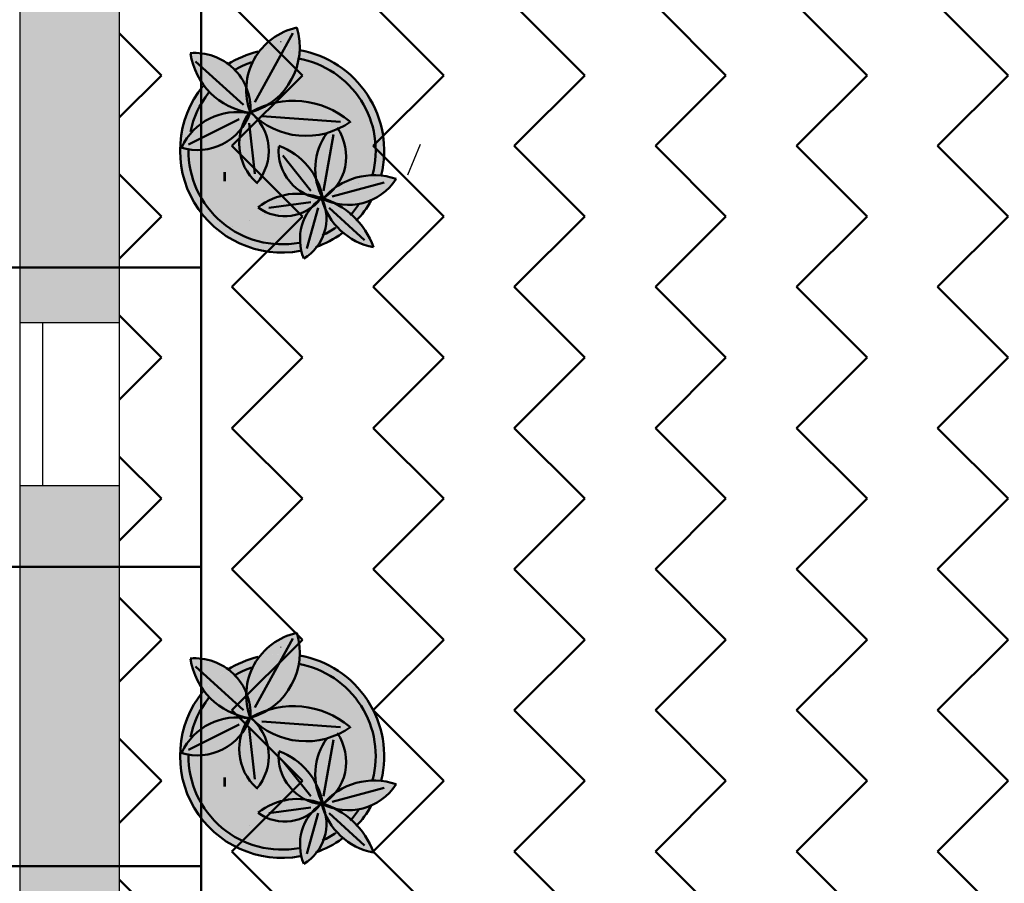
# Model space of a CAD drawing. Header units: metres. Extents: x -1 to 430, y -6 to 31.
# Tile 5 of 169: x 394.14 to 397.1, y 20.06 to 22.65. Entities that reach past the tile are written whole.
import ezdxf

# ---------------------------------------------------------------- set-up
doc = ezdxf.new("R2010")
doc.units = ezdxf.units.M
doc.linetypes.add('CONTINUA', pattern=[0])
doc.linetypes.add('PUNKT', pattern=[6.35, 0, -6.35])
for name, color, linetype, lineweight in [('3D P1 MURS EXISTENTS', 7, 'CONTINUA', 25), ('P1 MOBLES', 7, 'CONTINUA', 25), ('P2 ESCALES 2D', 7, 'CONTINUA', 25), ('PA ESCALES 2D', 7, 'CONTINUA', 25)]:
    doc.layers.add(name, color=color, linetype=linetype, lineweight=lineweight)

# ---------------------------------------------------------------- blocks, each defined once
blk = doc.blocks.new('OBJETO_COMPLEJO_21')
at = {"layer": 'P1 MOBLES', "color": 202, "linetype": 'CONTINUA', "lineweight": 50, "transparency": 33554687}
for p, q in [((394.9605, 22.6131), (394.8462, 22.4057)), ((394.6684, 22.5284), (394.8123, 22.3972)), ((394.6472, 22.2787), (394.7996, 22.3549)), ((395.1044, 22.3464), (394.8673, 22.3633)), ((394.8462, 22.1898), (394.8292, 22.3422)), ((395.0536, 22.139), (395.0832, 22.3083)), ((395.0155, 22.139), (394.9308, 22.2448)), ((395.206, 22.1771), (395.206, 22.1771)), ((395.2525, 22.1898), (395.2525, 22.1898)), ((395.079, 22.122), (395.2356, 22.1644)), ((395.1128, 22.1432), (395.1128, 22.1432)), ((395.1594, 22.1601), (395.1594, 22.1601)), ((395.0155, 22.1136), (395.0155, 22.1136)), ((395.0282, 22.1178), (395.0536, 22.122)), ((395.0663, 22.1263), (395.0663, 22.1263)), ((395.0155, 22.1051), (394.8885, 22.0882)), ((394.9689, 22.0966), (394.9689, 22.0966)), ((395.0367, 22.0882), (395.0028, 21.9654)), ((395.0705, 22.0882), (395.1763, 21.9908)), ((394.8758, 22.067), (394.8758, 22.067)), ((394.9224, 22.0797), (394.9224, 22.0797)), ((394.7784, 22.0331), (394.7784, 22.0331)), ((394.8292, 22.0501), (394.8292, 22.0501)), ((394.7319, 22.0162), (394.7319, 22.0162))]:
    blk.add_line(p, q, dxfattribs=at)
for points in [[(394.8571, 22.558), (394.8449, 22.5548), (394.8328, 22.5512), (394.8209, 22.547), (394.8092, 22.5423), (394.7977, 22.5372), (394.7864, 22.5316), (394.7754, 22.5255), (394.7646, 22.5189)], [(394.8368, 22.5257), (394.83, 22.5233), (394.8233, 22.5206), (394.8166, 22.5178), (394.81, 22.5149), (394.8035, 22.5117), (394.7971, 22.5085), (394.7907, 22.505), (394.7845, 22.5014)], [(394.7076, 22.4339), (394.6979, 22.4207), (394.6889, 22.4071), (394.6808, 22.3929), (394.6735, 22.3783), (394.667, 22.3633), (394.6614, 22.348), (394.6568, 22.3323), (394.653, 22.3164)], [(394.852, 22.1615), (394.8614, 22.1735), (394.8695, 22.1864), (394.8761, 22.2), (394.8814, 22.2141), (394.8853, 22.2287), (394.8876, 22.2436), (394.8885, 22.2587), (394.8878, 22.274), (394.8856, 22.2892), (394.8818, 22.3039), (394.8766, 22.3181), (394.8701, 22.3317), (394.8622, 22.3445), (394.8531, 22.3565), (394.8427, 22.3676), (394.8312, 22.3777)], [(395.0476, 22.1134), (395.0606, 22.122), (395.0725, 22.1318), (395.0833, 22.1427), (395.0929, 22.1547), (395.1012, 22.1675), (395.1082, 22.1812), (395.1138, 22.1956), (395.1179, 22.2106), (395.1204, 22.226), (395.1213, 22.2414), (395.1207, 22.2567), (395.1185, 22.2718), (395.1147, 22.2867), (395.1095, 22.3011), (395.1028, 22.315), (395.0946, 22.3282)], [(395.133, 22.066), (395.1364, 22.0696), (395.1398, 22.0733), (395.143, 22.0771), (395.1462, 22.0809), (395.1494, 22.0848), (395.1524, 22.0887), (395.1554, 22.0927), (395.1583, 22.0968)], [(395.1514, 22.0484), (395.1578, 22.0554), (395.164, 22.0626), (395.17, 22.07), (395.1758, 22.0775), (395.1813, 22.0853), (395.1866, 22.0932), (395.1916, 22.1013), (395.1964, 22.1095)], [(395.0504, 22.0057), (395.0556, 22.0083), (395.0607, 22.011), (395.0658, 22.0138), (395.0709, 22.0167), (395.0759, 22.0196), (395.0808, 22.0227), (395.0857, 22.0259), (395.0905, 22.0292)], [(395.0304, 21.97), (395.0409, 21.9739), (395.0512, 21.9782), (395.0613, 21.9828), (395.0713, 21.9878), (395.081, 21.9932), (395.0906, 21.9989), (395.1, 22.0049), (395.1091, 22.0113)]]:
    blk.add_lwpolyline(points, dxfattribs=at)
for centre, radius, start, end in [((395.0133, 22.4417), 0.1925, 102.1033, 200.2043), ((394.7769, 22.5711), 0.2047, 286.8827, 16.7044), ((394.9288, 22.2596), 0.3068, 346.1873, 80.2094), ((394.6663, 22.3866), 0.1672, 356.8346, 94.9411), ((394.8607, 22.5812), 0.2092, 187.9519, 262.1617), ((394.9288, 22.2596), 0.2814, 345.1592, 79.9371), ((394.9284, 22.2598), 0.3065, 140.8457, 280.3403), ((394.9627, 22.1498), 0.26, 49.671, 119.1569), ((394.9579, 22.2809), 0.1583, 142.1968, 228.1826), ((394.6748, 22.4284), 0.1667, 252.3924, 341.089), ((394.7932, 22.1922), 0.1838, 78.3106, 154.8452), ((395.0004, 22.5343), 0.2302, 223.8051, 305.7246), ((395.2122, 22.2046), 0.184, 143.7197, 208.7429), ((394.9286, 22.2596), 0.2814, 179.2988, 280.5248), ((395.0637, 22.2595), 0.1456, 174.9683, 264.1822), ((394.8484, 22.0819), 0.2052, 9.9277, 69.7965), ((395.1276, 22.2676), 0.171, 242.4364, 327.1103), ((395.2049, 21.9837), 0.2022, 70.8423, 139.9272), ((394.9371, 22.1999), 0.1372, 233.9913, 322.1023), ((394.9753, 21.938), 0.1925, 68.3632, 128.018), ((395.1338, 21.9929), 0.1514, 125.2998, 202.3927), ((394.9205, 22.0562), 0.1415, 301.2067, 24.0281), ((394.9826, 21.8933), 0.2332, 19.0133, 74.4259), ((395.2418, 22.1664), 0.2009, 194.9276, 258.8765)]:
    blk.add_arc(centre, radius, start, end, dxfattribs=at)
blk = doc.blocks.new('OBJETO_COMPLEJO_22')
at = {"layer": 'P1 MOBLES', "color": 202, "linetype": 'CONTINUA', "lineweight": 50, "transparency": 33554687}
for p, q in [((394.9605, 20.7928), (394.8462, 20.5854)), ((394.6684, 20.7082), (394.8123, 20.5769)), ((395.1044, 20.5261), (394.8673, 20.5431)), ((394.6472, 20.4584), (394.7996, 20.5346)), ((394.8462, 20.3695), (394.8292, 20.5219)), ((395.0536, 20.3187), (395.0832, 20.488)), ((395.0155, 20.3187), (394.9308, 20.4245)), ((395.2525, 20.3695), (395.2525, 20.3695)), ((395.079, 20.3018), (395.2356, 20.3441)), ((395.1594, 20.3399), (395.1594, 20.3399)), ((395.206, 20.3568), (395.206, 20.3568)), ((395.0663, 20.306), (395.0663, 20.306)), ((395.1129, 20.3229), (395.1129, 20.3229)), ((395.0155, 20.2848), (394.8885, 20.2679)), ((394.9689, 20.2764), (394.9689, 20.2764)), ((395.0155, 20.2933), (395.0155, 20.2933)), ((395.0282, 20.2975), (395.0536, 20.3018)), ((394.8758, 20.2467), (394.8758, 20.2467)), ((394.9224, 20.2594), (394.9224, 20.2594)), ((395.0367, 20.2679), (395.0028, 20.1451)), ((395.0705, 20.2679), (395.1763, 20.1705)), ((394.8292, 20.2298), (394.8292, 20.2298)), ((394.7319, 20.1959), (394.7319, 20.1959)), ((394.7784, 20.2129), (394.7784, 20.2129))]:
    blk.add_line(p, q, dxfattribs=at)
for points in [[(394.8571, 20.7378), (394.8449, 20.7346), (394.8328, 20.7309), (394.8209, 20.7267), (394.8092, 20.722), (394.7977, 20.7169), (394.7865, 20.7113), (394.7754, 20.7052), (394.7646, 20.6987)], [(394.8369, 20.7054), (394.83, 20.703), (394.8233, 20.7004), (394.8166, 20.6976), (394.81, 20.6946), (394.8035, 20.6915), (394.7971, 20.6882), (394.7907, 20.6847), (394.7845, 20.6811)], [(394.7076, 20.6136), (394.6979, 20.6005), (394.6889, 20.5868), (394.6808, 20.5726), (394.6735, 20.5581), (394.667, 20.5431), (394.6614, 20.5277), (394.6568, 20.5121), (394.653, 20.4961)], [(394.852, 20.3412), (394.8614, 20.3533), (394.8695, 20.3661), (394.8761, 20.3797), (394.8814, 20.3938), (394.8853, 20.4084), (394.8876, 20.4233), (394.8885, 20.4385), (394.8878, 20.4538), (394.8856, 20.4689), (394.8818, 20.4836), (394.8766, 20.4978), (394.8701, 20.5114), (394.8622, 20.5243), (394.8531, 20.5363), (394.8427, 20.5474), (394.8312, 20.5574)], [(395.0476, 20.2931), (395.0606, 20.3017), (395.0725, 20.3116), (395.0833, 20.3225), (395.0929, 20.3344), (395.1012, 20.3473), (395.1082, 20.361), (395.1138, 20.3753), (395.1179, 20.3903), (395.1204, 20.4057), (395.1213, 20.4211), (395.1207, 20.4364), (395.1185, 20.4516), (395.1147, 20.4664), (395.1095, 20.4809), (395.1028, 20.4948), (395.0946, 20.508)], [(395.133, 20.2457), (395.1364, 20.2493), (395.1398, 20.2531), (395.143, 20.2568), (395.1462, 20.2607), (395.1494, 20.2645), (395.1524, 20.2685), (395.1554, 20.2725), (395.1583, 20.2765)], [(395.1514, 20.2281), (395.1578, 20.2351), (395.164, 20.2423), (395.17, 20.2497), (395.1758, 20.2573), (395.1813, 20.265), (395.1866, 20.2729), (395.1916, 20.281), (395.1964, 20.2892)], [(395.0304, 20.1498), (395.0409, 20.1537), (395.0512, 20.1579), (395.0613, 20.1626), (395.0713, 20.1676), (395.081, 20.1729), (395.0906, 20.1786), (395.1, 20.1847), (395.1091, 20.1911)], [(395.0504, 20.1855), (395.0556, 20.1881), (395.0607, 20.1907), (395.0659, 20.1935), (395.0709, 20.1964), (395.0759, 20.1994), (395.0808, 20.2025), (395.0857, 20.2057), (395.0905, 20.209)]]:
    blk.add_lwpolyline(points, dxfattribs=at)
for centre, radius, start, end in [((395.0133, 20.6214), 0.1925, 102.1033, 200.2043), ((394.777, 20.7509), 0.2047, 286.8827, 16.7044), ((394.6663, 20.5663), 0.1672, 356.8346, 94.9411), ((394.8607, 20.7609), 0.2092, 187.9519, 262.1617), ((394.9288, 20.4393), 0.3068, 346.1873, 80.2094), ((394.9288, 20.4393), 0.2814, 345.1592, 79.9371), ((394.9284, 20.4395), 0.3065, 140.8457, 280.3403), ((394.9627, 20.3296), 0.26, 49.671, 119.1569), ((394.6748, 20.6081), 0.1667, 252.3924, 341.089), ((394.7932, 20.3719), 0.1838, 78.3106, 154.8452), ((394.9579, 20.4606), 0.1583, 142.1968, 228.1826), ((395.0004, 20.714), 0.2302, 223.8051, 305.7246), ((395.2122, 20.3844), 0.184, 143.7197, 208.7429), ((394.8484, 20.2616), 0.2052, 9.9277, 69.7965), ((394.9286, 20.4393), 0.2814, 179.2988, 280.5248), ((395.0637, 20.4392), 0.1456, 174.9683, 264.1822), ((395.2049, 20.1635), 0.2022, 70.8423, 139.9272), ((395.1276, 20.4474), 0.171, 242.4364, 327.1103), ((394.9753, 20.1178), 0.1925, 68.3632, 128.018), ((394.9371, 20.3797), 0.1372, 233.9913, 322.1023), ((395.1338, 20.1726), 0.1514, 125.2998, 202.3927), ((394.9205, 20.2359), 0.1415, 301.2067, 24.0281), ((394.9826, 20.073), 0.2332, 19.0133, 74.4259), ((395.2418, 20.3461), 0.2009, 194.9276, 258.8765)]:
    blk.add_arc(centre, radius, start, end, dxfattribs=at)

msp = doc.modelspace()

# ---------------------------------------------------------------- hatches: boundary and pattern name
at = {"layer": '3D P1 MURS EXISTENTS', "linetype": 'CONTINUA', "lineweight": 18, "true_color": 0xa0a0a0, "transparency": 33554687}
for points in [[(394.4398, 23.0325), (394.1398, 23.0325), (394.1398, 21.7425), (394.4398, 21.7425)], [(394.1398, 21.2525), (394.1398, 18.0825), (394.4398, 18.0825), (394.4398, 21.2525)]]:
    msp.add_hatch(color=253, dxfattribs=at).paths.add_polyline_path(points)
at = {"layer": 'P1 MOBLES', "linetype": 'CONTINUA', "lineweight": 50, "transparency": 33554687}
h = msp.add_hatch(dxfattribs=at)
h.set_pattern_fill('TRAMA', color=202, scale=0.3, angle=135, style=0, pattern_type=2)
h.set_pattern_definition([(135, (-0.84853, 6e-17), (-0.42426407, 3e-17), [0.3, -0.3]), (225, (-0.84853, 6e-17), (-7e-17, -0.42426407), [0.3, -0.3])])
h.paths.add_polyline_path([(400.4234, 26.6821), (400.6941, 28.0485), (394.4398, 28.0485), (394.4398, 13.2195), (397.7561, 13.2195), (398.8018, 18.4972), (397.2323, 18.8081), (397.446, 19.8872), (399.0155, 19.5762), (400.2096, 25.603), (398.6401, 25.914), (398.8539, 26.993)], flags=0)
at = {"layer": 'P1 MOBLES', "linetype": 'CONTINUA', "lineweight": 25, "transparency": 33554687}
for points in [[(394.9481, 22.5658), (394.9525, 22.5654), (394.9595, 22.5649), (394.9686, 22.5637), (394.9736, 22.5631), (394.9762, 22.5626), (394.9798, 22.5622), (394.9924, 22.5596), (394.9813, 22.5619), (394.9815, 22.5633), (394.9814, 22.5801), (394.98, 22.597), (394.9772, 22.6136), (394.973, 22.63), (394.957, 22.6258), (394.9415, 22.6203), (394.9265, 22.6135), (394.9121, 22.6055), (394.8985, 22.5962), (394.8857, 22.5858), (394.8738, 22.5744), (394.863, 22.562), (394.8606, 22.5587), (394.8664, 22.5599), (394.8713, 22.561), (394.874, 22.5614), (394.8778, 22.5622), (394.8935, 22.5643), (394.8967, 22.5647), (394.8973, 22.5648), (394.8981, 22.5649), (394.9185, 22.5663), (394.9207, 22.5663), (394.9224, 22.5664), (394.9273, 22.5663), (394.939, 22.5663), (394.9444, 22.5659)], [(394.9235, 22.5891), (394.9235, 22.586), (394.9265, 22.586), (394.9265, 22.5891)], [(394.8556, 22.5521), (394.8606, 22.5585), (394.8463, 22.5551), (394.8218, 22.5472), (394.7982, 22.5372), (394.7754, 22.5253), (394.7668, 22.5199), (394.7756, 22.5131), (394.7893, 22.4998), (394.8014, 22.4851), (394.8117, 22.469), (394.8212, 22.4498), (394.8213, 22.4562), (394.824, 22.4766), (394.8288, 22.4967), (394.8357, 22.5161), (394.8447, 22.5346)], [(394.8967, 22.5647), (394.8713, 22.561), (394.8606, 22.5585), (394.8556, 22.5521), (394.8447, 22.5346), (394.8357, 22.5161), (394.8288, 22.4967), (394.824, 22.4766), (394.8213, 22.4562), (394.8212, 22.4491), (394.8266, 22.434), (394.831, 22.4154), (394.8332, 22.3965), (394.8332, 22.3759), (394.8346, 22.3747), (394.8566, 22.3822), (394.8546, 22.3862), (394.8577, 22.3877), (394.8803, 22.3965), (394.8896, 22.3991), (394.8945, 22.402), (394.9116, 22.4148), (394.9273, 22.4292), (394.9415, 22.4453), (394.9538, 22.4627), (394.9643, 22.4814), (394.9728, 22.501), (394.9792, 22.5214), (394.9834, 22.5423), (394.9852, 22.5609), (394.9736, 22.5631), (394.9481, 22.5658), (394.9224, 22.5664)], [(394.9792, 22.5214), (394.9728, 22.501), (394.9643, 22.4814), (394.9538, 22.4627), (394.9415, 22.4453), (394.9273, 22.4292), (394.9116, 22.4148), (394.8912, 22.3996), (394.8896, 22.3991), (394.8761, 22.3911), (394.8566, 22.3822), (394.8346, 22.3747), (394.8427, 22.3676), (394.8473, 22.3627), (394.8514, 22.3588), (394.8701, 22.3445), (394.8901, 22.3322), (394.9113, 22.3221), (394.9334, 22.3141), (394.9562, 22.3084), (394.9794, 22.305), (395.0029, 22.3041), (395.0264, 22.3055), (395.0495, 22.3094), (395.0722, 22.3156), (395.0941, 22.324), (395.0965, 22.3252), (395.1028, 22.315), (395.1095, 22.3011), (395.1147, 22.2867), (395.1185, 22.2718), (395.1207, 22.2567), (395.1213, 22.2414), (395.1204, 22.226), (395.1179, 22.2106), (395.1138, 22.1956), (395.1082, 22.1812), (395.1012, 22.1675), (395.0929, 22.1547), (395.0876, 22.1482), (395.1001, 22.1567), (395.1195, 22.167), (395.14, 22.1751), (395.1612, 22.181), (395.1829, 22.1844), (395.2049, 22.1855), (395.2262, 22.1843), (395.2287, 22.1962), (395.2316, 22.2104), (395.233, 22.2222), (395.2346, 22.2363), (395.2351, 22.2483), (395.2355, 22.2624), (395.235, 22.2746), (395.2341, 22.2885), (395.2326, 22.3006), (395.2306, 22.3143), (395.228, 22.3264), (395.2248, 22.3398), (395.2212, 22.3517), (395.2169, 22.3646), (395.2123, 22.3763), (395.2069, 22.3887), (395.2014, 22.4), (395.195, 22.4119), (395.1884, 22.4227), (395.1811, 22.4339), (395.1736, 22.4442), (395.1653, 22.4547), (395.157, 22.4644), (395.1479, 22.4741), (395.1387, 22.4831), (395.1289, 22.4919), (395.119, 22.5001), (395.1084, 22.5081), (395.0978, 22.5154), (395.0867, 22.5224), (395.0755, 22.5289), (395.0638, 22.5349), (395.052, 22.5404), (395.04, 22.5453), (395.0277, 22.5499), (395.0153, 22.5537), (395.0026, 22.5573), (394.9901, 22.56), (394.9852, 22.5609), (394.9834, 22.5423)], [(394.7259, 22.5428), (394.7116, 22.5475), (394.6969, 22.551), (394.682, 22.553), (394.6669, 22.5538), (394.6533, 22.5532), (394.6565, 22.5356), (394.6608, 22.5192), (394.6665, 22.5033), (394.6734, 22.4878), (394.6816, 22.473), (394.6909, 22.4589), (394.6932, 22.4559), (394.6965, 22.4601), (394.6986, 22.4623), (394.7012, 22.4654), (394.7114, 22.4759), (394.7141, 22.4788), (394.7147, 22.4794), (394.7155, 22.4802), (394.7307, 22.4939), (394.7322, 22.4951), (394.7332, 22.496), (394.737, 22.4989), (394.7468, 22.5066), (394.7509, 22.5094), (394.7537, 22.5116), (394.7576, 22.514), (394.7637, 22.5182), (394.7813, 22.5287), (394.7812, 22.529), (394.7667, 22.5202), (394.7654, 22.5212), (394.7529, 22.5296), (394.7397, 22.5368)], [(394.7893, 22.4998), (394.7756, 22.5131), (394.7668, 22.5199), (394.7537, 22.5116), (394.7332, 22.496), (394.7141, 22.4788), (394.6965, 22.4601), (394.6933, 22.4561), (394.6978, 22.4499), (394.7129, 22.4331), (394.7297, 22.418), (394.748, 22.4049), (394.7677, 22.3938), (394.7884, 22.3848), (394.81, 22.3782), (394.8303, 22.3743), (394.8321, 22.3769), (394.8321, 22.3768), (394.8266, 22.3949), (394.8226, 22.4151), (394.8209, 22.4356), (394.8212, 22.4491), (394.8202, 22.4519), (394.8117, 22.469), (394.8014, 22.4851)], [(394.7129, 22.4331), (394.6978, 22.4499), (394.6933, 22.4561), (394.6823, 22.4421), (394.6798, 22.4388), (394.6677, 22.4205), (394.6657, 22.4174), (394.655, 22.3979), (394.6535, 22.395), (394.6443, 22.3744), (394.6432, 22.3715), (394.6357, 22.3502), (394.6348, 22.3472), (394.6292, 22.3254), (394.6285, 22.3223), (394.6248, 22.3003), (394.6243, 22.2968), (394.6225, 22.275), (394.6222, 22.271), (394.6222, 22.2497), (394.6224, 22.2451), (394.6241, 22.2246), (394.6247, 22.2192), (394.628, 22.1998), (394.6293, 22.1936), (394.6339, 22.1754), (394.636, 22.1684), (394.6417, 22.1518), (394.6448, 22.1438), (394.6514, 22.1289), (394.6557, 22.12), (394.6629, 22.1069), (394.6687, 22.0971), (394.6761, 22.086), (394.6836, 22.0755), (394.6909, 22.0662), (394.7003, 22.0551), (394.7072, 22.0477), (394.7187, 22.0363), (394.725, 22.0306), (394.7387, 22.019), (394.744, 22.015), (394.7601, 22.0036), (394.7641, 22.001), (394.7828, 21.99), (394.7854, 21.9887), (394.8066, 21.9784), (394.8075, 21.9781), (394.831, 21.9691), (394.8557, 21.9619), (394.8809, 21.9569), (394.9065, 21.954), (394.9322, 21.9532), (394.9579, 21.9546), (394.9834, 21.9582), (394.9834, 21.958), (394.9859, 21.9584), (394.983, 21.9729), (394.9817, 21.9911), (394.9826, 22.0095), (394.9857, 22.0275), (394.991, 22.0451), (394.9984, 22.0619), (395.0077, 22.0776), (395.0156, 22.0878), (395.0058, 22.0812), (394.9901, 22.0734), (394.9735, 22.0677), (394.9563, 22.0641), (394.9388, 22.0628), (394.9212, 22.0637), (394.9039, 22.0668), (394.8872, 22.0721), (394.8713, 22.0796), (394.8561, 22.0892), (394.875, 22.1023), (394.8947, 22.1128), (394.9154, 22.1209), (394.9369, 22.1266), (394.9589, 22.1298), (394.9812, 22.1304), (395.0033, 22.1284), (395.0251, 22.1239), (395.0385, 22.1195), (395.0485, 22.1212), (395.0419, 22.135), (395.0351, 22.1547), (395.0306, 22.1751), (395.0304, 22.1763), (395.0297, 22.1778), (395.0304, 22.1767), (395.0284, 22.1959), (395.0286, 22.2167), (395.0311, 22.2374), (395.036, 22.2577), (395.0432, 22.2773), (395.0525, 22.296), (395.0637, 22.3132), (395.0495, 22.3094), (395.0264, 22.3055), (395.0029, 22.3041), (394.9794, 22.305), (394.9562, 22.3084), (394.9334, 22.3141), (394.9113, 22.3221), (394.8901, 22.3322), (394.8701, 22.3445), (394.8512, 22.359), (394.8622, 22.3445), (394.8701, 22.3317), (394.8766, 22.3181), (394.8818, 22.3039), (394.8856, 22.2892), (394.8878, 22.274), (394.8885, 22.2587), (394.8876, 22.2436), (394.8853, 22.2287), (394.8814, 22.2141), (394.8761, 22.2), (394.8695, 22.1864), (394.8614, 22.1735), (394.8528, 22.1625), (394.8384, 22.177), (394.8264, 22.1927), (394.8164, 22.2098), (394.8087, 22.228), (394.8032, 22.247), (394.8002, 22.2666), (394.7997, 22.2864), (394.8016, 22.3061), (394.8061, 22.3261), (394.8036, 22.3226), (394.7901, 22.3081), (394.775, 22.2952), (394.7585, 22.2842), (394.7408, 22.2753), (394.7221, 22.2686), (394.7028, 22.2641), (394.6831, 22.2619), (394.6632, 22.2621), (394.6436, 22.2646), (394.6261, 22.2691), (394.6365, 22.2883), (394.6482, 22.3052), (394.6616, 22.3206), (394.6767, 22.3344), (394.6932, 22.3465), (394.711, 22.3566), (394.7297, 22.3647), (394.7493, 22.3707), (394.7694, 22.3745), (394.7898, 22.376), (394.8102, 22.3753), (394.8291, 22.3724), (394.8303, 22.3743), (394.81, 22.3782), (394.7884, 22.3848), (394.7677, 22.3938), (394.748, 22.4049), (394.7297, 22.418)], [(394.8102, 22.3753), (394.7898, 22.376), (394.7694, 22.3745), (394.7493, 22.3707), (394.7297, 22.3647), (394.711, 22.3566), (394.6932, 22.3465), (394.6767, 22.3344), (394.6616, 22.3206), (394.6482, 22.3052), (394.6365, 22.2883), (394.6261, 22.2691), (394.6436, 22.2646), (394.6632, 22.2621), (394.6831, 22.2619), (394.7028, 22.2641), (394.7221, 22.2686), (394.7408, 22.2753), (394.7585, 22.2842), (394.775, 22.2952), (394.7901, 22.3081), (394.8036, 22.3226), (394.8063, 22.3263), (394.8127, 22.344), (394.8217, 22.3616), (394.8291, 22.3724)], [(394.8701, 22.3317), (394.8622, 22.3445), (394.8531, 22.3565), (394.8473, 22.3627), (394.834, 22.3752), (394.8321, 22.3768), (394.8327, 22.375), (394.8249, 22.356), (394.8153, 22.3387), (394.8063, 22.3263), (394.8059, 22.3254), (394.8016, 22.3061), (394.7997, 22.2864), (394.8002, 22.2666), (394.8032, 22.247), (394.8087, 22.228), (394.8164, 22.2098), (394.8264, 22.1927), (394.8384, 22.177), (394.8528, 22.1625), (394.8614, 22.1735), (394.8695, 22.1864), (394.8761, 22.2), (394.8814, 22.2141), (394.8853, 22.2287), (394.8876, 22.2436), (394.8885, 22.2587), (394.8878, 22.274), (394.8856, 22.2892), (394.8818, 22.3039), (394.8766, 22.3181)], [(395.1207, 22.2567), (395.1185, 22.2718), (395.1147, 22.2867), (395.1095, 22.3011), (395.1028, 22.315), (395.0965, 22.3252), (395.0941, 22.324), (395.0722, 22.3156), (395.0637, 22.3132), (395.0525, 22.296), (395.0432, 22.2773), (395.036, 22.2577), (395.0311, 22.2374), (395.0286, 22.2167), (395.0284, 22.1959), (395.0304, 22.1763), (395.0388, 22.1584), (395.0457, 22.1381), (395.0507, 22.1166), (395.0511, 22.1157), (395.0529, 22.1169), (395.0652, 22.13), (395.0819, 22.1443), (395.0876, 22.1482), (395.0929, 22.1547), (395.1012, 22.1675), (395.1082, 22.1812), (395.1138, 22.1956), (395.1179, 22.2106), (395.1204, 22.226), (395.1213, 22.2414)], [(394.748, 22.2065), (394.7891, 22.1357), (394.776, 22.217)], [(394.7515, 22.196), (394.7515, 22.1672), (394.7603, 22.1672), (394.7603, 22.196)], [(395.0377, 22.1608), (395.0304, 22.1765), (395.0312, 22.1723), (395.0345, 22.1572), (395.0362, 22.1514), (395.0407, 22.1386), (395.0427, 22.1332), (395.0485, 22.1212), (395.0496, 22.1214), (395.0462, 22.1361), (395.0445, 22.1418), (395.0399, 22.155)], [(395.2189, 22.1598), (395.2263, 22.1843), (395.2049, 22.1855), (395.1829, 22.1844), (395.1612, 22.181), (395.14, 22.1751), (395.1195, 22.167), (395.1001, 22.1567), (395.0876, 22.1482), (395.0833, 22.1427), (395.0725, 22.1318), (395.0606, 22.122), (395.0529, 22.1169), (395.0518, 22.1157), (395.0664, 22.1109), (395.0868, 22.102), (395.0876, 22.1015), (395.1037, 22.0983), (395.1231, 22.0967), (395.1425, 22.0973), (395.1618, 22.1001), (395.1805, 22.105), (395.1976, 22.1116), (395.2091, 22.1348), (395.219, 22.1599)], [(395.2712, 22.1748), (395.2545, 22.1798), (395.2375, 22.1833), (395.2264, 22.1846), (395.2254, 22.1813), (395.2247, 22.1785), (395.2189, 22.1599), (395.219, 22.1599), (395.2182, 22.1578), (395.2113, 22.1398), (395.2099, 22.137), (395.2091, 22.1348), (395.2068, 22.1302), (395.2026, 22.1212), (395.1995, 22.1156), (395.1976, 22.1117), (395.2009, 22.1131), (395.2148, 22.1205), (395.228, 22.1292), (395.2403, 22.139), (395.2517, 22.15), (395.262, 22.1619)], [(395.0349, 22.1167), (395.0212, 22.1202), (395.0079, 22.125), (395, 22.1287), (394.9812, 22.1304), (394.9612, 22.1299), (394.9552, 22.1293), (394.9406, 22.1272), (394.9347, 22.1261), (394.9154, 22.1209), (394.8967, 22.1136), (394.8914, 22.1111), (394.8783, 22.1041), (394.8732, 22.1011), (394.8561, 22.0892), (394.87, 22.0804), (394.8744, 22.0781), (394.8846, 22.0733), (394.8899, 22.0713), (394.9006, 22.0679), (394.9054, 22.0665), (394.9212, 22.0637), (394.9372, 22.0628), (394.9423, 22.063), (394.9535, 22.0639), (394.959, 22.0647), (394.97, 22.067), (394.9749, 22.0682), (394.9901, 22.0734), (395.0045, 22.0805), (395.0087, 22.0832), (395.015, 22.0874), (395.0243, 22.0979), (395.0349, 22.1077), (395.0448, 22.1153)], [(395.0612, 22.0717), (395.0595, 22.0821), (395.0594, 22.0822), (395.0528, 22.0982), (395.0476, 22.1148), (395.0449, 22.1152), (395.0361, 22.105), (395.0259, 22.0954), (395.0152, 22.0872), (395.0098, 22.0803), (395.0072, 22.0767), (394.9986, 22.0624), (394.9973, 22.0595), (394.9918, 22.0471), (394.99, 22.0419), (394.9866, 22.0307), (394.9853, 22.0254), (394.983, 22.012), (394.9825, 22.0089), (394.9817, 21.9923), (394.9819, 21.9878), (394.9828, 21.9755), (394.9836, 21.9699), (394.9859, 21.9583), (394.9999, 21.9611), (395.0197, 21.9666), (395.0336, 21.9714), (395.0362, 21.9748), (395.044, 21.9872), (395.0505, 22.0002), (395.0555, 22.0139), (395.0592, 22.0281), (395.0613, 22.0425), (395.062, 22.0571)], [(395.0016, 22.1287), (395.0014, 22.1281), (395.0037, 22.127), (395.009, 22.1246), (395.0168, 22.1218), (395.022, 22.12), (395.0297, 22.1181), (395.0385, 22.1195), (395.0275, 22.1232), (395.0223, 22.1245), (395.0056, 22.128)], [(395.0503, 22.1152), (395.0515, 22.1159), (395.0428, 22.1187)], [(395.1539, 22.0513), (395.1415, 22.0639), (395.1275, 22.076), (395.1125, 22.087), (395.0966, 22.0967), (395.0869, 22.1017), (395.0777, 22.1041), (395.0628, 22.1094), (395.051, 22.1149), (395.0498, 22.1136), (395.055, 22.1002), (395.0588, 22.0861), (395.0595, 22.0821), (395.0673, 22.0669), (395.0764, 22.0523), (395.0868, 22.0385), (395.0984, 22.0257), (395.111, 22.0139), (395.1117, 22.0133), (395.1269, 22.0253), (395.1421, 22.0391)], [(395.1931, 22.1039), (395.1973, 22.1115), (395.1951, 22.1107), (395.1863, 22.107), (395.1829, 22.1059), (395.1805, 22.105), (395.1769, 22.1041), (395.1712, 22.1023), (395.1654, 22.101), (395.1618, 22.1001), (395.1592, 22.0997), (395.1558, 22.0989), (395.1463, 22.0978), (395.1425, 22.0973), (395.1415, 22.0972), (395.1401, 22.0971), (395.1243, 22.0966), (395.1236, 22.0967), (395.1231, 22.0967), (395.1202, 22.0969), (395.1086, 22.0977), (395.1058, 22.0981), (395.1037, 22.0983), (395.0998, 22.0991), (395.093, 22.1002), (395.0869, 22.1017), (395.0966, 22.0967), (395.1125, 22.087), (395.1275, 22.076), (395.1415, 22.0639), (395.1539, 22.0513), (395.1562, 22.0536), (395.1565, 22.0539), (395.1696, 22.0695), (395.1817, 22.086), (395.1925, 22.1029)], [(395.1108, 22.0126), (395.1117, 22.0133), (395.111, 22.0139), (395.0984, 22.0257), (395.0868, 22.0385), (395.0764, 22.0523), (395.0673, 22.0669), (395.0595, 22.0821), (395.0612, 22.0717), (395.062, 22.0571), (395.0613, 22.0425), (395.0592, 22.0281), (395.0555, 22.0139), (395.0505, 22.0002), (395.044, 21.9872), (395.0362, 21.9748), (395.0336, 21.9714), (395.0391, 21.9733), (395.0579, 21.9813), (395.076, 21.9904), (395.0765, 21.9907), (395.0936, 22.0009), (395.0942, 22.0012)], [(395.1539, 22.0512), (395.1525, 22.0496), (395.1525, 22.0496), (395.1524, 22.0496), (395.1466, 22.0437), (395.1421, 22.0391), (395.1405, 22.0376), (395.1388, 22.0359), (395.1319, 22.0298), (395.1269, 22.0253), (395.1256, 22.0243), (395.1244, 22.0232), (395.116, 22.0167), (395.1118, 22.0134), (395.1167, 22.0092), (395.1296, 21.9998), (395.1432, 21.9914), (395.1574, 21.9841), (395.1722, 21.9779), (395.1875, 21.973), (395.203, 21.9693), (395.1968, 21.9854), (395.1893, 22.0011), (395.1808, 22.0162), (395.1711, 22.0306), (395.1604, 22.0442)], [(395.0304, 21.97), (395.0303, 21.9702), (395.0236, 21.9678), (395.0216, 21.9672), (395.0197, 21.9666), (395.0133, 21.9648), (395.0051, 21.9624), (395.0024, 21.9618), (394.9999, 21.9611), (394.9938, 21.9599), (394.9866, 21.9583), (394.9889, 21.9489), (394.9938, 21.9352), (395.0051, 21.9428), (395.0156, 21.9515), (395.0253, 21.9611), (395.0336, 21.9712)], [(394.9481, 20.7456), (394.9525, 20.7451), (394.9595, 20.7446), (394.9686, 20.7434), (394.9736, 20.7429), (394.9762, 20.7424), (394.9798, 20.7419), (394.9924, 20.7393), (394.9814, 20.7416), (394.9815, 20.743), (394.9814, 20.7599), (394.98, 20.7767), (394.9772, 20.7933), (394.973, 20.8097), (394.957, 20.8056), (394.9415, 20.8001), (394.9265, 20.7933), (394.9121, 20.7852), (394.8985, 20.776), (394.8857, 20.7656), (394.8738, 20.7541), (394.863, 20.7417), (394.8606, 20.7384), (394.8664, 20.7396), (394.8713, 20.7407), (394.874, 20.7411), (394.8778, 20.7419), (394.8935, 20.744), (394.8967, 20.7445), (394.8973, 20.7445), (394.8981, 20.7446), (394.9185, 20.746), (394.9207, 20.746), (394.9224, 20.7461), (394.9273, 20.746), (394.939, 20.746), (394.9444, 20.7456)], [(394.9235, 20.7688), (394.9235, 20.7657), (394.9266, 20.7657), (394.9266, 20.7688)], [(394.7259, 20.7225), (394.7116, 20.7273), (394.6969, 20.7307), (394.682, 20.7328), (394.6669, 20.7335), (394.6533, 20.733), (394.6565, 20.7153), (394.6608, 20.699), (394.6665, 20.683), (394.6734, 20.6676), (394.6816, 20.6527), (394.6909, 20.6386), (394.6932, 20.6357), (394.6965, 20.6398), (394.6986, 20.642), (394.7012, 20.6452), (394.7114, 20.6557), (394.7141, 20.6586), (394.7148, 20.6591), (394.7155, 20.6599), (394.7307, 20.6736), (394.7322, 20.6748), (394.7332, 20.6758), (394.7371, 20.6787), (394.7468, 20.6864), (394.7509, 20.6892), (394.7537, 20.6913), (394.7576, 20.6938), (394.7637, 20.698), (394.7813, 20.7084), (394.7812, 20.7087), (394.7667, 20.6999), (394.7654, 20.701), (394.7529, 20.7093), (394.7397, 20.7165)], [(394.8556, 20.7318), (394.8606, 20.7382), (394.8463, 20.7349), (394.8218, 20.7269), (394.7982, 20.717), (394.7754, 20.7051), (394.7668, 20.6996), (394.7756, 20.6928), (394.7893, 20.6795), (394.8014, 20.6648), (394.8117, 20.6488), (394.8212, 20.6296), (394.8214, 20.6359), (394.824, 20.6564), (394.8288, 20.6764), (394.8357, 20.6958), (394.8447, 20.7143)], [(394.8967, 20.7445), (394.8713, 20.7407), (394.8606, 20.7382), (394.8556, 20.7318), (394.8447, 20.7143), (394.8357, 20.6958), (394.8288, 20.6764), (394.824, 20.6564), (394.8214, 20.6359), (394.8212, 20.6288), (394.8266, 20.6137), (394.831, 20.5951), (394.8332, 20.5762), (394.8332, 20.5556), (394.8346, 20.5544), (394.8566, 20.5619), (394.8546, 20.5659), (394.8577, 20.5675), (394.8803, 20.5762), (394.8896, 20.5788), (394.8945, 20.5817), (394.9116, 20.5945), (394.9273, 20.609), (394.9415, 20.625), (394.9538, 20.6425), (394.9643, 20.6611), (394.9728, 20.6807), (394.9792, 20.7011), (394.9834, 20.7221), (394.9852, 20.7407), (394.9736, 20.7429), (394.9481, 20.7456), (394.9224, 20.7461)], [(394.9792, 20.7011), (394.9728, 20.6807), (394.9643, 20.6611), (394.9538, 20.6425), (394.9415, 20.625), (394.9273, 20.609), (394.9116, 20.5945), (394.8912, 20.5793), (394.8896, 20.5788), (394.8761, 20.5708), (394.8566, 20.5619), (394.8346, 20.5544), (394.8427, 20.5474), (394.8473, 20.5424), (394.8514, 20.5386), (394.8701, 20.5243), (394.8901, 20.512), (394.9113, 20.5018), (394.9334, 20.4938), (394.9562, 20.4881), (394.9794, 20.4848), (395.0029, 20.4838), (395.0264, 20.4853), (395.0496, 20.4891), (395.0722, 20.4953), (395.0941, 20.5038), (395.0965, 20.5049), (395.1028, 20.4948), (395.1095, 20.4809), (395.1147, 20.4664), (395.1185, 20.4516), (395.1207, 20.4364), (395.1213, 20.4211), (395.1204, 20.4057), (395.1179, 20.3903), (395.1138, 20.3753), (395.1082, 20.361), (395.1012, 20.3473), (395.0929, 20.3344), (395.0876, 20.3279), (395.1001, 20.3364), (395.1195, 20.3467), (395.14, 20.3548), (395.1612, 20.3607), (395.1829, 20.3642), (395.2049, 20.3653), (395.2262, 20.364), (395.2287, 20.3759), (395.2316, 20.3902), (395.2331, 20.4019), (395.2346, 20.4161), (395.2351, 20.4281), (395.2355, 20.4422), (395.235, 20.4543), (395.2341, 20.4682), (395.2326, 20.4804), (395.2306, 20.4941), (395.228, 20.5061), (395.2248, 20.5195), (395.2212, 20.5314), (395.2169, 20.5444), (395.2123, 20.556), (395.2069, 20.5685), (395.2014, 20.5797), (395.195, 20.5916), (395.1884, 20.6024), (395.1811, 20.6137), (395.1736, 20.6239), (395.1653, 20.6345), (395.157, 20.6441), (395.1479, 20.6538), (395.1388, 20.6628), (395.1289, 20.6717), (395.119, 20.6799), (395.1084, 20.6878), (395.0978, 20.6952), (395.0867, 20.7022), (395.0755, 20.7086), (395.0638, 20.7146), (395.052, 20.7202), (395.04, 20.7251), (395.0277, 20.7296), (395.0153, 20.7335), (395.0026, 20.737), (394.9901, 20.7397), (394.9852, 20.7407), (394.9834, 20.7221)], [(394.7893, 20.6795), (394.7756, 20.6928), (394.7668, 20.6996), (394.7537, 20.6913), (394.7332, 20.6758), (394.7141, 20.6586), (394.6965, 20.6398), (394.6933, 20.6358), (394.6978, 20.6296), (394.7129, 20.6128), (394.7297, 20.5978), (394.748, 20.5846), (394.7677, 20.5735), (394.7884, 20.5646), (394.81, 20.5579), (394.8303, 20.554), (394.8321, 20.5566), (394.8321, 20.5566), (394.8266, 20.5746), (394.8227, 20.5948), (394.8209, 20.6154), (394.8212, 20.6288), (394.8202, 20.6317), (394.8117, 20.6488), (394.8014, 20.6648)], [(394.7129, 20.6128), (394.6978, 20.6296), (394.6933, 20.6358), (394.6823, 20.6218), (394.6798, 20.6185), (394.6677, 20.6003), (394.6657, 20.5972), (394.655, 20.5776), (394.6535, 20.5747), (394.6443, 20.5541), (394.6432, 20.5513), (394.6357, 20.5299), (394.6348, 20.527), (394.6292, 20.5051), (394.6285, 20.502), (394.6248, 20.48), (394.6243, 20.4766), (394.6225, 20.4547), (394.6222, 20.4508), (394.6222, 20.4294), (394.6224, 20.4248), (394.6241, 20.4043), (394.6247, 20.399), (394.628, 20.3795), (394.6293, 20.3733), (394.6339, 20.3552), (394.636, 20.3481), (394.6417, 20.3315), (394.6448, 20.3235), (394.6514, 20.3086), (394.6557, 20.2997), (394.6629, 20.2866), (394.6687, 20.2769), (394.6761, 20.2657), (394.6836, 20.2552), (394.6909, 20.2459), (394.7003, 20.2349), (394.7072, 20.2275), (394.7187, 20.216), (394.725, 20.2104), (394.7387, 20.1988), (394.744, 20.1948), (394.7601, 20.1833), (394.7642, 20.1808), (394.7828, 20.1698), (394.7854, 20.1684), (394.8066, 20.1582), (394.8075, 20.1578), (394.831, 20.1488), (394.8557, 20.1417), (394.8809, 20.1366), (394.9065, 20.1337), (394.9322, 20.133), (394.9579, 20.1344), (394.9834, 20.1379), (394.9834, 20.1377), (394.9859, 20.1382), (394.983, 20.1526), (394.9817, 20.1709), (394.9826, 20.1892), (394.9857, 20.2073), (394.991, 20.2248), (394.9984, 20.2416), (395.0077, 20.2574), (395.0156, 20.2675), (395.0058, 20.261), (394.9901, 20.2531), (394.9735, 20.2474), (394.9563, 20.2438), (394.9388, 20.2425), (394.9212, 20.2434), (394.9039, 20.2466), (394.8872, 20.2519), (394.8713, 20.2593), (394.8561, 20.2689), (394.875, 20.2821), (394.8947, 20.2925), (394.9154, 20.3007), (394.9369, 20.3064), (394.9589, 20.3095), (394.9812, 20.3102), (395.0033, 20.3082), (395.0251, 20.3037), (395.0385, 20.2993), (395.0485, 20.3009), (395.0419, 20.3147), (395.0351, 20.3345), (395.0306, 20.3549), (395.0304, 20.3561), (395.0298, 20.3576), (395.0304, 20.3565), (395.0284, 20.3756), (395.0286, 20.3965), (395.0311, 20.4172), (395.036, 20.4375), (395.0432, 20.4571), (395.0525, 20.4757), (395.0637, 20.493), (395.0496, 20.4891), (395.0264, 20.4853), (395.0029, 20.4838), (394.9794, 20.4848), (394.9562, 20.4881), (394.9334, 20.4938), (394.9113, 20.5018), (394.8901, 20.512), (394.8701, 20.5243), (394.8512, 20.5387), (394.8622, 20.5243), (394.8701, 20.5114), (394.8766, 20.4978), (394.8818, 20.4836), (394.8856, 20.4689), (394.8878, 20.4538), (394.8885, 20.4385), (394.8876, 20.4233), (394.8853, 20.4084), (394.8814, 20.3938), (394.8761, 20.3797), (394.8695, 20.3661), (394.8614, 20.3533), (394.8528, 20.3422), (394.8385, 20.3567), (394.8264, 20.3724), (394.8164, 20.3895), (394.8087, 20.4077), (394.8033, 20.4268), (394.8002, 20.4463), (394.7997, 20.4661), (394.8016, 20.4858), (394.8061, 20.5058), (394.8036, 20.5024), (394.7901, 20.4878), (394.775, 20.475), (394.7585, 20.464), (394.7408, 20.4551), (394.7221, 20.4483), (394.7028, 20.4438), (394.6831, 20.4416), (394.6632, 20.4418), (394.6436, 20.4444), (394.6261, 20.4488), (394.6365, 20.4681), (394.6482, 20.4849), (394.6616, 20.5003), (394.6767, 20.5141), (394.6932, 20.5262), (394.711, 20.5364), (394.7297, 20.5445), (394.7493, 20.5505), (394.7694, 20.5542), (394.7898, 20.5557), (394.8102, 20.555), (394.8291, 20.5522), (394.8303, 20.554), (394.81, 20.5579), (394.7884, 20.5646), (394.7677, 20.5735), (394.748, 20.5846), (394.7297, 20.5978)], [(394.8102, 20.555), (394.7898, 20.5557), (394.7694, 20.5542), (394.7493, 20.5505), (394.7297, 20.5445), (394.711, 20.5364), (394.6932, 20.5262), (394.6767, 20.5141), (394.6616, 20.5003), (394.6482, 20.4849), (394.6365, 20.4681), (394.6261, 20.4488), (394.6436, 20.4444), (394.6632, 20.4418), (394.6831, 20.4416), (394.7028, 20.4438), (394.7221, 20.4483), (394.7408, 20.4551), (394.7585, 20.464), (394.775, 20.475), (394.7901, 20.4878), (394.8036, 20.5024), (394.8063, 20.5061), (394.8127, 20.5237), (394.8217, 20.5413), (394.8291, 20.5522)], [(394.8701, 20.5114), (394.8622, 20.5243), (394.8531, 20.5363), (394.8473, 20.5424), (394.834, 20.555), (394.8321, 20.5566), (394.8327, 20.5547), (394.8249, 20.5358), (394.8153, 20.5184), (394.8063, 20.5061), (394.806, 20.5051), (394.8016, 20.4858), (394.7997, 20.4661), (394.8002, 20.4463), (394.8033, 20.4268), (394.8087, 20.4077), (394.8164, 20.3895), (394.8264, 20.3724), (394.8385, 20.3567), (394.8528, 20.3422), (394.8614, 20.3533), (394.8695, 20.3661), (394.8761, 20.3797), (394.8814, 20.3938), (394.8853, 20.4084), (394.8876, 20.4233), (394.8885, 20.4385), (394.8878, 20.4538), (394.8856, 20.4689), (394.8818, 20.4836), (394.8766, 20.4978)], [(395.1207, 20.4364), (395.1185, 20.4516), (395.1147, 20.4664), (395.1095, 20.4809), (395.1028, 20.4948), (395.0965, 20.5049), (395.0941, 20.5038), (395.0722, 20.4953), (395.0637, 20.493), (395.0525, 20.4757), (395.0432, 20.4571), (395.036, 20.4375), (395.0311, 20.4172), (395.0286, 20.3965), (395.0284, 20.3756), (395.0304, 20.3561), (395.0388, 20.3381), (395.0457, 20.3179), (395.0507, 20.2963), (395.0511, 20.2954), (395.0529, 20.2966), (395.0652, 20.3097), (395.0819, 20.324), (395.0876, 20.3279), (395.0929, 20.3344), (395.1012, 20.3473), (395.1082, 20.361), (395.1138, 20.3753), (395.1179, 20.3903), (395.1204, 20.4057), (395.1213, 20.4211)], [(394.748, 20.3862), (394.7891, 20.3154), (394.776, 20.3967)], [(394.7515, 20.3757), (394.7515, 20.3469), (394.7603, 20.3469), (394.7603, 20.3757)], [(395.2189, 20.3396), (395.2263, 20.364), (395.2049, 20.3653), (395.1829, 20.3642), (395.1612, 20.3607), (395.14, 20.3548), (395.1195, 20.3467), (395.1001, 20.3364), (395.0876, 20.3279), (395.0833, 20.3225), (395.0725, 20.3116), (395.0606, 20.3017), (395.0529, 20.2966), (395.0518, 20.2955), (395.0664, 20.2907), (395.0868, 20.2817), (395.0876, 20.2812), (395.1037, 20.278), (395.1231, 20.2764), (395.1425, 20.277), (395.1618, 20.2798), (395.1805, 20.2847), (395.1976, 20.2914), (395.2091, 20.3146), (395.219, 20.3396)], [(395.0377, 20.3405), (395.0304, 20.3563), (395.0312, 20.352), (395.0345, 20.337), (395.0362, 20.3312), (395.0407, 20.3183), (395.0427, 20.313), (395.0485, 20.3009), (395.0496, 20.3011), (395.0462, 20.3159), (395.0445, 20.3215), (395.0399, 20.3347)], [(395.2712, 20.3545), (395.2545, 20.3595), (395.2375, 20.363), (395.2264, 20.3644), (395.2254, 20.361), (395.2247, 20.3583), (395.2189, 20.3396), (395.219, 20.3396), (395.2182, 20.3375), (395.2113, 20.3196), (395.2099, 20.3167), (395.2091, 20.3146), (395.2068, 20.31), (395.2026, 20.301), (395.1995, 20.2953), (395.1976, 20.2915), (395.2009, 20.2928), (395.2148, 20.3002), (395.228, 20.3089), (395.2403, 20.3188), (395.2517, 20.3297), (395.262, 20.3416)], [(395.0349, 20.2965), (395.0212, 20.3), (395.0079, 20.3047), (395, 20.3085), (394.9812, 20.3102), (394.9612, 20.3096), (394.9553, 20.309), (394.9406, 20.3069), (394.9347, 20.3058), (394.9154, 20.3007), (394.8967, 20.2934), (394.8914, 20.2908), (394.8783, 20.2838), (394.8732, 20.2808), (394.8561, 20.2689), (394.87, 20.2601), (394.8745, 20.2578), (394.8846, 20.2531), (394.8899, 20.251), (394.9006, 20.2476), (394.9054, 20.2463), (394.9212, 20.2434), (394.9373, 20.2426), (394.9423, 20.2428), (394.9535, 20.2436), (394.959, 20.2444), (394.97, 20.2467), (394.9749, 20.2479), (394.9901, 20.2531), (395.0045, 20.2603), (395.0087, 20.2629), (395.015, 20.2671), (395.0243, 20.2776), (395.0349, 20.2874), (395.0448, 20.295)], [(395.0016, 20.3084), (395.0014, 20.3078), (395.0037, 20.3067), (395.009, 20.3043), (395.0168, 20.3015), (395.022, 20.2998), (395.0297, 20.2978), (395.0385, 20.2993), (395.0275, 20.3029), (395.0223, 20.3043), (395.0056, 20.3077)], [(395.0612, 20.2514), (395.0595, 20.2618), (395.0594, 20.262), (395.0528, 20.2779), (395.0476, 20.2946), (395.0449, 20.295), (395.0361, 20.2848), (395.0259, 20.2751), (395.0152, 20.2669), (395.0098, 20.26), (395.0072, 20.2564), (394.9987, 20.2421), (394.9973, 20.2392), (394.9918, 20.2268), (394.99, 20.2216), (394.9866, 20.2105), (394.9853, 20.2051), (394.983, 20.1918), (394.9825, 20.1886), (394.9817, 20.172), (394.9819, 20.1675), (394.9828, 20.1552), (394.9836, 20.1496), (394.9859, 20.138), (394.9999, 20.1409), (395.0197, 20.1463), (395.0336, 20.1511), (395.0362, 20.1545), (395.044, 20.1669), (395.0505, 20.18), (395.0555, 20.1937), (395.0592, 20.2078), (395.0613, 20.2223), (395.062, 20.2368)], [(395.0503, 20.2949), (395.0515, 20.2957), (395.0428, 20.2984)], [(395.1539, 20.231), (395.1415, 20.2436), (395.1275, 20.2558), (395.1125, 20.2668), (395.0966, 20.2765), (395.0869, 20.2814), (395.0777, 20.2838), (395.0628, 20.2891), (395.051, 20.2946), (395.0498, 20.2933), (395.055, 20.2799), (395.0588, 20.2658), (395.0595, 20.2618), (395.0673, 20.2466), (395.0764, 20.232), (395.0868, 20.2183), (395.0984, 20.2055), (395.111, 20.1937), (395.1117, 20.1931), (395.1269, 20.205), (395.1421, 20.2188)], [(395.1931, 20.2836), (395.1973, 20.2913), (395.1951, 20.2904), (395.1863, 20.2867), (395.1829, 20.2857), (395.1805, 20.2847), (395.1769, 20.2838), (395.1712, 20.282), (395.1654, 20.2807), (395.1618, 20.2798), (395.1592, 20.2794), (395.1558, 20.2787), (395.1463, 20.2775), (395.1425, 20.277), (395.1415, 20.277), (395.1401, 20.2768), (395.1243, 20.2764), (395.1236, 20.2764), (395.1231, 20.2764), (395.1202, 20.2766), (395.1086, 20.2774), (395.1058, 20.2778), (395.1037, 20.278), (395.0998, 20.2788), (395.093, 20.2799), (395.0869, 20.2814), (395.0966, 20.2765), (395.1125, 20.2668), (395.1275, 20.2558), (395.1415, 20.2436), (395.1539, 20.231), (395.1562, 20.2333), (395.1565, 20.2337), (395.1696, 20.2492), (395.1817, 20.2657), (395.1925, 20.2826)], [(395.1108, 20.1923), (395.1117, 20.1931), (395.111, 20.1937), (395.0984, 20.2055), (395.0868, 20.2183), (395.0764, 20.232), (395.0673, 20.2466), (395.0595, 20.2618), (395.0612, 20.2514), (395.062, 20.2368), (395.0613, 20.2223), (395.0592, 20.2078), (395.0555, 20.1937), (395.0505, 20.18), (395.044, 20.1669), (395.0362, 20.1545), (395.0336, 20.1511), (395.0391, 20.153), (395.0579, 20.161), (395.076, 20.1701), (395.0765, 20.1704), (395.0937, 20.1806), (395.0942, 20.181)], [(395.154, 20.2309), (395.1525, 20.2293), (395.1525, 20.2293), (395.1524, 20.2293), (395.1466, 20.2235), (395.1421, 20.2188), (395.1405, 20.2173), (395.1388, 20.2157), (395.1319, 20.2096), (395.1269, 20.205), (395.1256, 20.2041), (395.1244, 20.2029), (395.116, 20.1964), (395.1118, 20.1931), (395.1167, 20.189), (395.1296, 20.1795), (395.1432, 20.1711), (395.1575, 20.1638), (395.1722, 20.1577), (395.1875, 20.1527), (395.203, 20.149), (395.1968, 20.1652), (395.1894, 20.1808), (395.1808, 20.1959), (395.1711, 20.2103), (395.1604, 20.2239)], [(395.0304, 20.1498), (395.0303, 20.15), (395.0236, 20.1475), (395.0216, 20.1469), (395.0197, 20.1463), (395.0133, 20.1446), (395.0051, 20.1422), (395.0024, 20.1416), (394.9999, 20.1409), (394.9938, 20.1396), (394.9866, 20.138), (394.9889, 20.1286), (394.9938, 20.1149), (395.0051, 20.1225), (395.0156, 20.1312), (395.0253, 20.1409), (395.0336, 20.151)]]:
    msp.add_hatch(color=7, dxfattribs=at).paths.add_polyline_path(points)

# ---------------------------------------------------------------- linework, layer by layer
at = {"layer": '3D P1 MURS EXISTENTS', "color": 7, "linetype": 'CONTINUA', "lineweight": 25, "transparency": 33554687}
for p, q in [((394.1398, 23.0325), (394.1398, 21.7425)), ((394.4398, 21.7425), (394.4398, 23.0325)), ((394.2098, 21.7425), (394.1398, 21.7425)), ((394.1398, 21.7425), (394.1398, 21.2525)), ((394.4398, 21.7425), (394.2098, 21.7425)), ((394.2098, 21.2525), (394.2098, 21.7425)), ((394.4398, 21.2525), (394.4398, 21.7425)), ((394.1398, 21.2525), (394.2098, 21.2525)), ((394.1398, 21.2525), (394.1398, 18.0825)), ((394.2098, 21.2525), (394.4398, 21.2525)), ((394.4398, 18.0825), (394.4398, 21.2525))]:
    msp.add_line(p, q, dxfattribs=at)
at = {"layer": '3D P1 MURS EXISTENTS', "color": 7, "linetype": 'PUNKT', "lineweight": 25, "transparency": 33554687}
for p, q in [((394.1398, 21.7425), (394.1398, 21.2525)), ((394.2098, 21.7425), (394.1398, 21.7425)), ((394.2098, 21.2525), (394.2098, 21.7425)), ((394.1398, 21.2525), (394.2098, 21.2525))]:
    msp.add_line(p, q, dxfattribs=at)
at = {"layer": 'P2 ESCALES 2D', "color": 202, "lineweight": 50, "transparency": 33554687}
for p, q in [((394.6858, 28.2282), (394.6858, 14.5922)), ((394.6858, 21.9082), (391.893, 21.9082)), ((394.6858, 21.0082), (391.893, 21.0082)), ((394.6858, 20.1082), (391.893, 20.1082))]:
    msp.add_line(p, q, dxfattribs=at)
at = {"layer": 'PA ESCALES 2D', "color": 7, "linetype": 'PUNKT', "lineweight": 25, "transparency": 33554687}
for p, q in [((397.7582, 28.2596), (391.6969, 13.2484)), ((397.7582, 13.2484), (391.6969, 28.2596))]:
    msp.add_line(p, q, dxfattribs=at)

# ---------------------------------------------------------------- block references
at = {"layer": 'P1 MOBLES', "color": 202, "linetype": 'CONTINUA', "lineweight": 50, "transparency": 33554687}
for name in ['OBJETO_COMPLEJO_21', 'OBJETO_COMPLEJO_22']:
    msp.add_blockref(name, (0, 0), dxfattribs=at)

doc.saveas('drawing.dxf')
